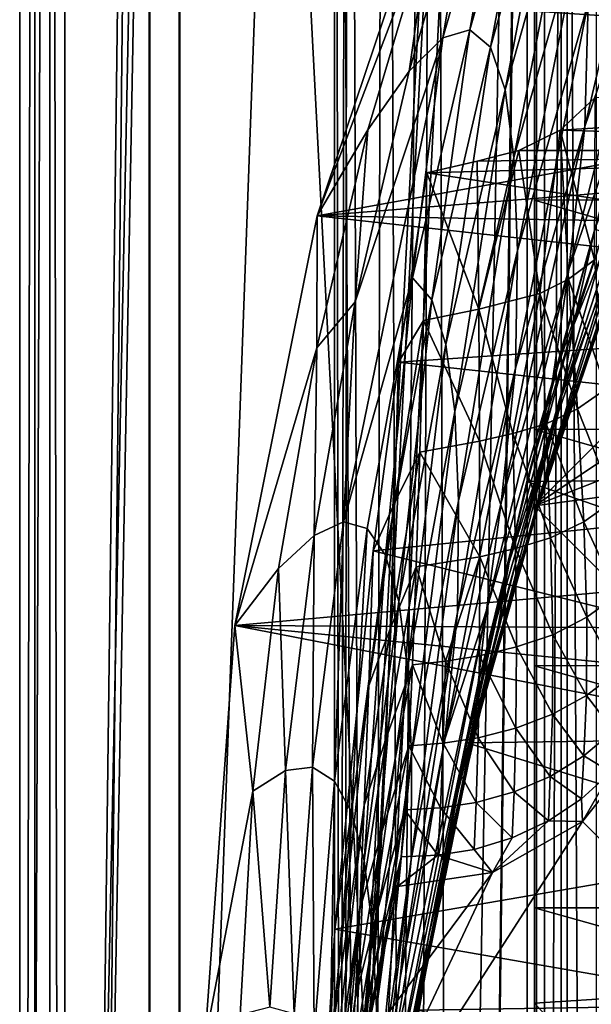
# Model space of a CAD drawing. Header units: metres. Extents: x 0 to 804, y -808 to 0.
# Tile 42 of 122: x 0 to 57, y -368 to -269. Entities that reach past the tile are written whole.
import ezdxf

# ---------------------------------------------------------------- set-up
doc = ezdxf.new("R2010")
doc.units = ezdxf.units.M

msp = doc.modelspace()

# ---------------------------------------------------------------- linework, layer by layer
at = {"layer": 'None'}
for points in [[(4.507202, -787.007385, 163.059998), (4.507202, -787.007385, 176.059998), (4.507202, -17.007202, 163.059998)], [(4.507202, -787.007385, 176.059998), (4.507202, -787.007385, 2050.060059), (4.507202, -17.007202, 163.059998)], [(4.507202, -17.007202, 163.059998), (4.507202, -787.007385, 2050.060059), (4.507202, -787.007385, 2063.060059)], [(4.507202, -17.007202, 2063.060059), (4.507202, -17.007202, 2050.060059), (4.507202, -787.007385, 2063.060059)], [(4.507202, -17.007202, 2050.060059), (4.507202, -17.007202, 176.059998), (4.507202, -787.007385, 2063.060059)], [(4.507202, -787.007385, 2063.060059), (4.507202, -17.007202, 176.059998), (4.507202, -17.007202, 163.059998)], [(4.507202, -17.007202, 2063.060059), (4.507202, -787.007385, 2063.060059), (31.507202, -50.00708, 2063.060059)], [(31.507202, -50.00708, 163.059998), (4.507202, -787.007385, 163.059998), (4.507202, -17.007202, 163.059998)], [(31.507202, -50.00708, 2063.060059), (4.507202, -787.007385, 2063.060059), (31.50724, -753.007568, 2063.060059)], [(31.50724, -753.007568, 163.059998), (4.507202, -787.007385, 163.059998), (31.507202, -50.00708, 163.059998)], [(32.84697, -55.007114, 2063.060059), (31.507202, -50.00708, 2063.060059), (31.50724, -753.007568, 2063.060059)], [(32.350048, -748.59021, 163.059998), (31.507202, -50.00708, 163.059998), (35.022003, -744.522339, 163.059998)], [(31.507202, -50.00708, 163.059998), (32.84697, -55.007114, 163.059998), (35.022003, -744.522339, 163.059998)], [(32.350048, -748.59021, 163.059998), (31.50724, -753.007568, 163.059998), (31.507202, -50.00708, 163.059998)], [(32.84697, -55.007114, 2063.060059), (31.50724, -753.007568, 2063.060059), (32.350048, -748.59021, 2063.060059)], [(35.022003, -744.522339, 2063.060059), (32.84697, -55.007114, 2063.060059), (32.350048, -748.59021, 2063.060059)], [(36.507271, -58.667374, 2063.060059), (32.84697, -55.007114, 2063.060059), (35.022003, -744.522339, 2063.060059)], [(35.022003, -744.522339, 163.059998), (32.84697, -55.007114, 163.059998), (36.507271, -58.667374, 163.059998)], [(39.089863, -741.85022, 2063.060059), (36.507271, -58.667374, 2063.060059), (35.022003, -744.522339, 2063.060059)], [(35.022003, -744.522339, 163.059998), (36.507271, -58.667374, 163.059998), (41.507324, -60.00708, 163.059998)], [(41.507324, -60.00708, 2063.060059), (36.507271, -58.667374, 2063.060059), (39.089863, -741.85022, 2063.060059)], [(39.089863, -741.85022, 163.059998), (35.022003, -744.522339, 163.059998), (41.507324, -60.00708, 163.059998)], [(43.50724, -741.007568, 2063.060059), (41.507324, -60.00708, 2063.060059), (39.089863, -741.85022, 2063.060059)], [(39.089863, -741.85022, 163.059998), (41.507324, -60.00708, 163.059998), (51.506599, -78.007202, 163.059998)], [(43.50724, -741.007568, 2063.060059), (51.507202, -88.189682, 2063.060059), (41.507324, -60.00708, 2063.060059)], [(43.50724, -741.007568, 163.059998), (39.089863, -741.85022, 163.059998), (51.506599, -78.007202, 163.059998)], [(43.50724, -741.007568, 163.059998), (51.506599, -78.007202, 163.059998), (51.506599, -731.007568, 163.059998)], [(51.505123, -358.106781, 192.135345), (51.505981, -382.757782, 189.286346), (51.506599, -78.007202, 163.059998)], [(51.506599, -78.007202, 163.059998), (51.505402, -333.866058, 196.842499), (51.505123, -358.106781, 192.135345)], [(51.506908, -310.210724, 203.288986), (51.505402, -333.866058, 196.842499), (51.506599, -78.007202, 163.059998)], [(51.505981, -382.757782, 189.286346), (51.506599, -407.620209, 188.338043), (51.506599, -78.007202, 163.059998)], [(51.506599, -78.007202, 163.059998), (51.506599, -407.620209, 188.338043), (51.506599, -731.007568, 163.059998)], [(51.506599, -78.007202, 163.059998), (51.508282, -265.193634, 221.058258), (51.508282, -287.269989, 211.371628)], [(51.508282, -287.269989, 211.371628), (51.506908, -310.210724, 203.288986), (51.506599, -78.007202, 163.059998)], [(51.507271, -731.007568, 2063.060059), (51.507202, -88.189682, 2063.060059), (43.50724, -741.007568, 2063.060059)], [(51.507271, -731.007568, 2063.060059), (51.507236, -417.552612, 2040.109741), (51.507202, -88.189682, 2063.060059)], [(51.507236, -417.552612, 2040.109741), (51.507233, -367.649658, 2038.852661), (51.507202, -88.189682, 2063.060059)], [(51.507202, -88.189682, 2063.060059), (51.507233, -367.649658, 2038.852661), (51.507225, -317.873322, 2035.084595)], [(51.507225, -317.873322, 2035.084595), (51.507221, -268.349792, 2028.815063), (51.507202, -88.189682, 2063.060059)], [(65.07814, -243.123444, 1088.914551), (64.669792, -256.082184, 1140.964233), (56.563263, -279.8992, 1140.689209)], [(56.8657, -267.531952, 1088.587036), (65.07814, -243.123444, 1088.914551), (56.563263, -279.8992, 1140.689209)], [(52.029537, -245.698456, 875.93042), (47.106583, -271.949188, 929.216064), (45.047367, -270.211121, 875.804016)], [(45.047367, -270.211121, 875.804016), (49.188732, -247.23175, 822.477722), (52.029537, -245.698456, 875.93042)], [(47.106583, -271.949188, 929.216064), (52.029537, -245.698456, 875.93042), (54.181488, -246.97171, 929.424438)], [(42.351902, -271.009979, 822.429077), (49.188732, -247.23175, 822.477722), (45.047367, -270.211121, 875.804016)], [(45.602821, -251.573227, 769.225525), (49.188732, -247.23175, 822.477722), (42.351902, -271.009979, 822.429077)], [(48.564888, -276.217896, 982.522644), (47.106583, -271.949188, 929.216064), (54.181488, -246.97171, 929.424438)], [(55.682781, -251.043869, 982.801941), (48.564888, -276.217896, 982.522644), (54.181488, -246.97171, 929.424438)], [(41.199768, -258.717316, 716.345398), (29.769123, -288.846954, 664.00946), (43.095512, -249.220764, 664.00946)], [(29.769123, -288.846954, 664.00946), (198.765137, -258.214661, 664.00946), (43.095512, -249.220764, 664.00946)], [(48.564888, -276.217896, 982.522644), (55.682781, -251.043869, 982.801941), (49.458229, -283.007141, 1035.583496)], [(55.682781, -251.043869, 982.801941), (56.572258, -257.903412, 1035.907471), (49.458229, -283.007141, 1035.583496)], [(41.199768, -258.717316, 716.345398), (45.602821, -251.573227, 769.225525), (38.968174, -274.346344, 769.234619)], [(45.602821, -251.573227, 769.225525), (42.351902, -271.009979, 822.429077), (38.968174, -274.346344, 769.234619)], [(64.669792, -256.082184, 1140.964233), (54.935501, -294.194824, 1192.263794), (56.563263, -279.8992, 1140.689209)], [(64.669792, -256.082184, 1140.964233), (62.834412, -271.170074, 1192.432861), (54.935501, -294.194824, 1192.263794)], [(49.458229, -283.007141, 1035.583496), (56.572258, -257.903412, 1035.907471), (49.801239, -292.300323, 1088.259521)], [(56.572258, -257.903412, 1035.907471), (56.8657, -267.531952, 1088.587036), (49.801239, -292.300323, 1088.259521)], [(210.566864, -274.40625, 664.00946), (198.765137, -258.214661, 664.00946), (29.769123, -288.846954, 664.00946)], [(34.829597, -280.213928, 716.376343), (29.769123, -288.846954, 664.00946), (41.199768, -258.717316, 716.345398)], [(38.968174, -274.346344, 769.234619), (34.829597, -280.213928, 716.376343), (41.199768, -258.717316, 716.345398)], [(97.927361, -271.441162, 2021.094849), (92.900398, -259.074036, 2020.058228), (51.507221, -268.349792, 2028.815063)], [(51.508282, -265.193634, 221.058258), (119.537735, -265.174286, 221.006577), (125.512344, -287.226807, 211.254379)], [(51.508282, -287.269989, 211.371628), (51.508282, -265.193634, 221.058258), (125.512344, -287.226807, 211.254379)], [(49.801239, -292.300323, 1088.259521), (56.8657, -267.531952, 1088.587036), (49.594143, -304.06955, 1140.414307)], [(56.8657, -267.531952, 1088.587036), (56.563263, -279.8992, 1140.689209), (49.594143, -304.06955, 1140.414307)], [(97.927361, -271.441162, 2021.094849), (51.507221, -268.349792, 2028.815063), (51.507225, -317.873322, 2035.084595)], [(45.047367, -270.211121, 875.804016), (41.244926, -297.245697, 929.00769), (39.289799, -295.047485, 875.677673)], [(39.289799, -295.047485, 875.677673), (42.351902, -271.009979, 822.429077), (45.047367, -270.211121, 875.804016)], [(47.106583, -271.949188, 929.216064), (41.244926, -297.245697, 929.00769), (45.047367, -270.211121, 875.804016)], [(39.289799, -295.047485, 875.677673), (32.398342, -319.480072, 822.331726), (42.351902, -271.009979, 822.429077)], [(32.398342, -319.480072, 822.331726), (33.58094, -297.452545, 769.243774), (42.351902, -271.009979, 822.429077)], [(42.351902, -271.009979, 822.429077), (33.58094, -297.452545, 769.243774), (38.968174, -274.346344, 769.234619)], [(47.106583, -271.949188, 929.216064), (42.648914, -301.706268, 982.243286), (41.244926, -297.245697, 929.00769)], [(42.648914, -301.706268, 982.243286), (47.106583, -271.949188, 929.216064), (48.564888, -276.217896, 982.522644)], [(101.279259, -284.440308, 2022.353271), (97.927361, -271.441162, 2021.094849), (51.507225, -317.873322, 2035.084595)], [(62.834412, -271.170074, 1192.432861), (53.276703, -305.547058, 1244.562744), (54.935501, -294.194824, 1192.263794)], [(60.965748, -283.143341, 1244.684326), (53.276703, -305.547058, 1244.562744), (62.834412, -271.170074, 1192.432861)], [(221.249893, -292.019714, 664.00946), (210.566864, -274.40625, 664.00946), (29.769123, -288.846954, 664.00946)], [(33.58094, -297.452545, 769.243774), (34.829597, -280.213928, 716.376343), (38.968174, -274.346344, 769.234619)], [(43.53479, -308.420502, 1035.259399), (42.648914, -301.706268, 982.243286), (48.564888, -276.217896, 982.522644)], [(49.458229, -283.007141, 1035.583496), (43.53479, -308.420502, 1035.259399), (48.564888, -276.217896, 982.522644)], [(54.078239, -280.275604, 1937.036621), (120.500542, -276.184845, 1975.179077), (122.50267, -282.308044, 1976.650635)], [(54.078239, -280.275604, 1937.036621), (57.589066, -276.979004, 1938.893311), (120.500542, -276.184845, 1975.179077)], [(62.887146, -276.620544, 1483.031006), (57.55209, -290.14447, 1497.011597), (55.39505, -299.909546, 1482.906982)], [(55.39505, -299.909546, 1482.906982), (61.681568, -284.071747, 1457.278442), (62.887146, -276.620544, 1483.031006)], [(57.524555, -293.251038, 1898.185791), (57.589066, -276.979004, 1938.893311), (54.078239, -280.275604, 1937.036621)], [(29.769123, -288.846954, 664.00946), (34.829597, -280.213928, 716.376343), (29.718309, -302.048309, 716.407288)], [(29.718309, -302.048309, 716.407288), (34.829597, -280.213928, 716.376343), (33.58094, -297.452545, 769.243774)], [(56.563263, -279.8992, 1140.689209), (54.935501, -294.194824, 1192.263794), (48.163391, -317.566315, 1192.094727)], [(49.594143, -304.06955, 1140.414307), (56.563263, -279.8992, 1140.689209), (48.163391, -317.566315, 1192.094727)], [(49.931198, -282.306183, 1934.750977), (54.078239, -280.275604, 1937.036621), (122.50267, -282.308044, 1976.650635)], [(49.931198, -282.306183, 1934.750977), (52.029884, -296.597198, 1895.898926), (54.078239, -280.275604, 1937.036621)], [(52.029884, -296.597198, 1895.898926), (54.907005, -295.174744, 1897.114868), (54.078239, -280.275604, 1937.036621)], [(54.078239, -280.275604, 1937.036621), (54.907005, -295.174744, 1897.114868), (57.524555, -293.251038, 1898.185791)], [(40.749649, -284.530243, 1929.577759), (122.50267, -282.308044, 1976.650635), (125.763535, -297.528656, 1979.861694)], [(40.749649, -284.530243, 1929.577759), (45.77475, -283.381561, 1932.410034), (122.50267, -282.308044, 1976.650635)], [(45.77475, -283.381561, 1932.410034), (49.931198, -282.306183, 1934.750977), (122.50267, -282.308044, 1976.650635)], [(45.77475, -283.381561, 1932.410034), (45.930016, -298.175507, 1893.224365), (49.931198, -282.306183, 1934.750977)], [(45.930016, -298.175507, 1893.224365), (52.029884, -296.597198, 1895.898926), (49.931198, -282.306183, 1934.750977)], [(45.77475, -283.381561, 1932.410034), (40.749649, -284.530243, 1929.577759), (45.930016, -298.175507, 1893.224365)], [(43.916042, -317.373535, 1087.932007), (43.53479, -308.420502, 1035.259399), (49.458229, -283.007141, 1035.583496)], [(49.801239, -292.300323, 1088.259521), (43.916042, -317.373535, 1087.932007), (49.458229, -283.007141, 1035.583496)], [(59.814461, -291.259888, 1297.666626), (52.2841, -313.266785, 1297.537109), (60.965748, -283.143341, 1244.684326)], [(52.2841, -313.266785, 1297.537109), (53.276703, -305.547058, 1244.562744), (60.965748, -283.143341, 1244.684326)], [(40.393444, -299.32724, 1890.609253), (40.749649, -284.530243, 1929.577759), (37.899155, -303.468689, 1929.92688)], [(37.899155, -303.468689, 1929.92688), (40.749649, -284.530243, 1929.577759), (125.763535, -297.528656, 1979.861694)], [(40.749649, -284.530243, 1929.577759), (40.393444, -299.32724, 1890.609253), (45.930016, -298.175507, 1893.224365)], [(51.507225, -317.873322, 2035.084595), (102.85495, -297.715393, 2023.783569), (101.279259, -284.440308, 2022.353271)], [(54.242065, -306.833618, 1457.091187), (61.681568, -284.071747, 1457.278442), (55.39505, -299.909546, 1482.906982)], [(61.681568, -284.071747, 1457.278442), (54.242065, -306.833618, 1457.091187), (60.635803, -289.623535, 1431.048828)], [(51.506908, -310.210724, 203.288986), (51.508282, -287.269989, 211.371628), (130.585052, -310.162048, 203.132584)], [(51.508282, -287.269989, 211.371628), (125.512344, -287.226807, 211.254379), (130.585052, -310.162048, 203.132584)], [(21.542414, -329.835541, 664.00946), (29.769123, -288.846954, 664.00946), (29.718309, -302.048309, 716.407288)], [(29.769123, -288.846954, 664.00946), (21.542414, -329.835541, 664.00946), (230.5896, -310.950287, 664.00946)], [(221.249893, -292.019714, 664.00946), (29.769123, -288.846954, 664.00946), (230.5896, -310.950287, 664.00946)], [(59.761429, -294.014008, 1404.606323), (60.635803, -289.623535, 1431.048828), (52.387619, -316.036987, 1404.390991)], [(60.635803, -289.623535, 1431.048828), (54.242065, -306.833618, 1457.091187), (52.387619, -316.036987, 1404.390991)], [(57.55209, -290.14447, 1497.011597), (50.73238, -315.430298, 1491.600952), (55.39505, -299.909546, 1482.906982)], [(57.55209, -290.14447, 1497.011597), (117.304489, -314.785522, 1547.515747), (50.73238, -315.430298, 1491.600952)], [(59.814461, -291.259888, 1297.666626), (59.316051, -295.41687, 1351.100952), (51.897839, -317.25882, 1350.92981)], [(52.2841, -313.266785, 1297.537109), (59.814461, -291.259888, 1297.666626), (51.897839, -317.25882, 1350.92981)], [(49.594143, -304.06955, 1140.414307), (43.792938, -328.539948, 1140.139404), (49.801239, -292.300323, 1088.259521)], [(43.792938, -328.539948, 1140.139404), (43.916042, -317.373535, 1087.932007), (49.801239, -292.300323, 1088.259521)], [(54.907005, -295.174744, 1897.114868), (58.681091, -306.149628, 1857.669678), (57.524555, -293.251038, 1898.185791)], [(54.935501, -294.194824, 1192.263794), (46.703869, -328.290955, 1244.44104), (48.163391, -317.566315, 1192.094727)], [(54.935501, -294.194824, 1192.263794), (53.276703, -305.547058, 1244.562744), (46.703869, -328.290955, 1244.44104)], [(59.761429, -294.014008, 1404.606323), (52.387619, -316.036987, 1404.390991), (59.306942, -296.005493, 1377.895752)], [(34.766834, -320.137848, 875.55127), (32.398342, -319.480072, 822.331726), (39.289799, -295.047485, 875.677673)], [(36.604397, -322.793304, 928.799316), (34.766834, -320.137848, 875.55127), (39.289799, -295.047485, 875.677673)], [(41.244926, -297.245697, 929.00769), (36.604397, -322.793304, 928.799316), (39.289799, -295.047485, 875.677673)], [(59.316051, -295.41687, 1351.100952), (51.927769, -317.852356, 1377.698486), (51.897839, -317.25882, 1350.92981)], [(59.306942, -296.005493, 1377.895752), (51.927769, -317.852356, 1377.698486), (59.316051, -295.41687, 1351.100952)], [(54.907005, -295.174744, 1897.114868), (52.029884, -296.597198, 1895.898926), (55.820549, -308.160889, 1856.758423)], [(55.820549, -308.160889, 1856.758423), (58.681091, -306.149628, 1857.669678), (54.907005, -295.174744, 1897.114868)], [(52.029884, -296.597198, 1895.898926), (45.930016, -298.175507, 1893.224365), (49.357777, -310.614532, 1854.585938)], [(52.678467, -309.671082, 1855.721924), (52.029884, -296.597198, 1895.898926), (49.357777, -310.614532, 1854.585938)], [(52.387619, -316.036987, 1404.390991), (51.927769, -317.852356, 1377.698486), (59.306942, -296.005493, 1377.895752)], [(52.029884, -296.597198, 1895.898926), (52.678467, -309.671082, 1855.721924), (55.820549, -308.160889, 1856.758423)], [(29.718309, -302.048309, 716.407288), (33.58094, -297.452545, 769.243774), (29.455402, -320.818298, 769.25293)], [(33.58094, -297.452545, 769.243774), (32.398342, -319.480072, 822.331726), (29.455402, -320.818298, 769.25293)], [(41.244926, -297.245697, 929.00769), (37.94062, -327.44281, 981.963928), (36.604397, -322.793304, 928.799316)], [(37.899155, -303.468689, 1929.92688), (125.763535, -297.528656, 1979.861694), (126.621521, -313.122559, 1982.754639)], [(42.648914, -301.706268, 982.243286), (37.94062, -327.44281, 981.963928), (41.244926, -297.245697, 929.00769)], [(45.930016, -298.175507, 1893.224365), (40.393444, -299.32724, 1890.609253), (46.024761, -311.381439, 1853.437134)], [(49.357777, -310.614532, 1854.585938), (45.930016, -298.175507, 1893.224365), (46.024761, -311.381439, 1853.437134)], [(102.648674, -311.06076, 2025.353882), (102.85495, -297.715393, 2023.783569), (51.507225, -317.873322, 2035.084595)], [(40.032047, -312.484985, 1851.073364), (40.393444, -299.32724, 1890.609253), (37.492386, -317.597809, 1890.819336)], [(37.492386, -317.597809, 1890.819336), (40.393444, -299.32724, 1890.609253), (37.899155, -303.468689, 1929.92688)], [(40.393444, -299.32724, 1890.609253), (40.032047, -312.484985, 1851.073364), (46.024761, -311.381439, 1853.437134)], [(55.39505, -299.909546, 1482.906982), (50.73238, -315.430298, 1491.600952), (48.97163, -323.508942, 1482.782959)], [(48.97163, -323.508942, 1482.782959), (54.242065, -306.833618, 1457.091187), (55.39505, -299.909546, 1482.906982)], [(21.542414, -329.835541, 664.00946), (29.718309, -302.048309, 716.407288), (25.882372, -324.144958, 716.438232)], [(29.718309, -302.048309, 716.407288), (29.455402, -320.818298, 769.25293), (25.882372, -324.144958, 716.438232)], [(38.805603, -334.079041, 1034.935303), (37.94062, -327.44281, 981.963928), (42.648914, -301.706268, 982.243286)], [(38.805603, -334.079041, 1034.935303), (42.648914, -301.706268, 982.243286), (43.53479, -308.420502, 1035.259399)], [(37.899155, -303.468689, 1929.92688), (35.377693, -322.364014, 1931.973755), (37.492386, -317.597809, 1890.819336)], [(35.377693, -322.364014, 1931.973755), (37.899155, -303.468689, 1929.92688), (126.621521, -313.122559, 1982.754639)], [(48.163391, -317.566315, 1192.094727), (42.54784, -341.233093, 1191.925781), (49.594143, -304.06955, 1140.414307)], [(42.54784, -341.233093, 1191.925781), (43.792938, -328.539948, 1140.139404), (49.594143, -304.06955, 1140.414307)], [(53.276703, -305.547058, 1244.562744), (45.859383, -335.60733, 1297.407471), (46.703869, -328.290955, 1244.44104)], [(52.2841, -313.266785, 1297.537109), (45.859383, -335.60733, 1297.407471), (53.276703, -305.547058, 1244.562744)], [(58.681091, -306.149628, 1857.669678), (55.820549, -308.160889, 1856.758423), (59.459244, -317.333099, 1816.61499)], [(52.387619, -316.036987, 1404.390991), (54.242065, -306.833618, 1457.091187), (46.098358, -338.380402, 1404.175781)], [(54.242065, -306.833618, 1457.091187), (47.876541, -329.909271, 1456.904053), (46.098358, -338.380402, 1404.175781)], [(47.876541, -329.909271, 1456.904053), (54.242065, -306.833618, 1457.091187), (48.97163, -323.508942, 1482.782959)], [(39.211666, -342.688873, 1087.60437), (38.805603, -334.079041, 1034.935303), (43.53479, -308.420502, 1035.259399)], [(43.916042, -317.373535, 1087.932007), (39.211666, -342.688873, 1087.60437), (43.53479, -308.420502, 1035.259399)], [(55.820549, -308.160889, 1856.758423), (52.678467, -309.671082, 1855.721924), (56.440907, -319.449127, 1815.86438)], [(59.459244, -317.333099, 1816.61499), (55.820549, -308.160889, 1856.758423), (56.440907, -319.449127, 1815.86438)], [(52.678467, -309.671082, 1855.721924), (49.357777, -310.614532, 1854.585938), (53.118622, -321.07016, 1815.01001)], [(51.505402, -333.866058, 196.842499), (51.506908, -310.210724, 203.288986), (134.651291, -333.839661, 196.71907)], [(51.506908, -310.210724, 203.288986), (130.585052, -310.162048, 203.132584), (134.651291, -333.839661, 196.71907)], [(56.440907, -319.449127, 1815.86438), (52.678467, -309.671082, 1855.721924), (53.118622, -321.07016, 1815.01001)], [(230.5896, -310.950287, 664.00946), (21.542414, -329.835541, 664.00946), (238.372696, -331.048981, 664.00946)], [(46.024761, -311.381439, 1853.437134), (40.032047, -312.484985, 1851.073364), (46.051197, -322.957794, 1813.125)], [(49.357777, -310.614532, 1854.585938), (46.024761, -311.381439, 1853.437134), (49.601456, -322.135895, 1814.073486)], [(49.601456, -322.135895, 1814.073486), (46.024761, -311.381439, 1853.437134), (46.051197, -322.957794, 1813.125)], [(53.118622, -321.07016, 1815.01001), (49.357777, -310.614532, 1854.585938), (49.601456, -322.135895, 1814.073486)], [(98.380005, -364.647919, 2030.431641), (102.648674, -311.06076, 2025.353882), (51.507225, -317.873322, 2035.084595)], [(35.377693, -322.364014, 1931.973755), (126.621521, -313.122559, 1982.754639), (123.580978, -344.390259, 1987.365723)], [(39.666584, -323.96521, 1811.092285), (40.032047, -312.484985, 1851.073364), (37.080849, -330.161072, 1851.190063)], [(37.080849, -330.161072, 1851.190063), (40.032047, -312.484985, 1851.073364), (37.492386, -317.597809, 1890.819336)], [(40.032047, -312.484985, 1851.073364), (39.666584, -323.96521, 1811.092285), (46.051197, -322.957794, 1813.125)], [(45.859383, -335.60733, 1297.407471), (52.2841, -313.266785, 1297.537109), (45.574722, -339.427856, 1350.758789)], [(52.2841, -313.266785, 1297.537109), (51.897839, -317.25882, 1350.92981), (45.574722, -339.427856, 1350.758789)], [(117.304489, -314.785522, 1547.515747), (123.201004, -340.560608, 1553.07605), (50.73238, -315.430298, 1491.600952)], [(50.73238, -315.430298, 1491.600952), (44.751545, -341.58139, 1487.285645), (48.97163, -323.508942, 1482.782959)], [(50.73238, -315.430298, 1491.600952), (123.201004, -340.560608, 1553.07605), (44.751545, -341.58139, 1487.285645)], [(52.387619, -316.036987, 1404.390991), (46.098358, -338.380402, 1404.175781), (51.927769, -317.852356, 1377.698486)], [(45.574722, -339.427856, 1350.758789), (51.897839, -317.25882, 1350.92981), (45.63842, -340.02298, 1377.501343)], [(51.897839, -317.25882, 1350.92981), (51.927769, -317.852356, 1377.698486), (45.63842, -340.02298, 1377.501343)], [(35.377693, -322.364014, 1931.973755), (34.932304, -335.842224, 1892.514404), (37.492386, -317.597809, 1890.819336)], [(37.492386, -317.597809, 1890.819336), (34.932304, -335.842224, 1892.514404), (37.080849, -330.161072, 1851.190063)], [(39.211666, -342.688873, 1087.60437), (43.916042, -317.373535, 1087.932007), (39.159111, -353.249329, 1139.86438)], [(43.916042, -317.373535, 1087.932007), (43.792938, -328.539948, 1140.139404), (39.159111, -353.249329, 1139.86438)], [(48.163391, -317.566315, 1192.094727), (46.703869, -328.290955, 1244.44104), (42.54784, -341.233093, 1191.925781)], [(51.927769, -317.852356, 1377.698486), (46.098358, -338.380402, 1404.175781), (45.63842, -340.02298, 1377.501343)], [(98.380005, -364.647919, 2030.431641), (51.507225, -317.873322, 2035.084595), (51.507233, -367.649658, 2038.852661)], [(56.440907, -319.449127, 1815.86438), (59.83065, -326.777863, 1775.112915), (59.459244, -317.333099, 1816.61499)], [(29.455402, -320.818298, 769.25293), (32.398342, -319.480072, 822.331726), (29.301861, -344.028778, 822.28302)], [(32.398342, -319.480072, 822.331726), (31.487923, -345.413086, 875.424805), (29.301861, -344.028778, 822.28302)], [(32.398342, -319.480072, 822.331726), (34.766834, -320.137848, 875.55127), (31.487923, -345.413086, 875.424805)], [(34.766834, -320.137848, 875.55127), (33.195782, -348.52536, 928.590759), (31.487923, -345.413086, 875.424805)], [(33.195782, -348.52536, 928.590759), (34.766834, -320.137848, 875.55127), (36.604397, -322.793304, 928.799316)], [(53.118622, -321.07016, 1815.01001), (56.743958, -329.014557, 1774.521606), (56.440907, -319.449127, 1815.86438)], [(56.743958, -329.014557, 1774.521606), (59.83065, -326.777863, 1775.112915), (56.440907, -319.449127, 1815.86438)], [(25.882372, -324.144958, 716.438232), (29.455402, -320.818298, 769.25293), (26.598354, -344.369598, 769.262085)], [(29.455402, -320.818298, 769.25293), (29.301861, -344.028778, 822.28302), (26.598354, -344.369598, 769.262085)], [(49.601456, -322.135895, 1814.073486), (53.331184, -330.765411, 1773.849121), (53.118622, -321.07016, 1815.01001)], [(53.331184, -330.765411, 1773.849121), (56.743958, -329.014557, 1774.521606), (53.118622, -321.07016, 1815.01001)], [(46.051197, -322.957794, 1813.125), (49.700863, -331.975952, 1773.112671), (49.601456, -322.135895, 1814.073486)], [(49.700863, -331.975952, 1773.112671), (53.331184, -330.765411, 1773.849121), (49.601456, -322.135895, 1814.073486)], [(35.377693, -322.364014, 1931.973755), (31.526579, -360.235809, 1936.700195), (34.932304, -335.842224, 1892.514404)], [(31.526579, -360.235809, 1936.700195), (35.377693, -322.364014, 1931.973755), (123.580978, -344.390259, 1987.365723)], [(34.452133, -353.36319, 981.684448), (33.195782, -348.52536, 928.590759), (36.604397, -322.793304, 928.799316)], [(37.94062, -327.44281, 981.963928), (34.452133, -353.36319, 981.684448), (36.604397, -322.793304, 928.799316)], [(46.051197, -322.957794, 1813.125), (39.666584, -323.96521, 1811.092285), (42.611317, -333.403961, 1771.670776)], [(42.611317, -333.403961, 1771.670776), (46.001991, -332.866638, 1772.365234), (46.051197, -322.957794, 1813.125)], [(46.001991, -332.866638, 1772.365234), (49.700863, -331.975952, 1773.112671), (46.051197, -322.957794, 1813.125)], [(21.542414, -329.835541, 664.00946), (25.882372, -324.144958, 716.438232), (23.327251, -346.427307, 716.469238)], [(23.327251, -346.427307, 716.469238), (25.882372, -324.144958, 716.438232), (26.598354, -344.369598, 769.262085)], [(39.297432, -333.763855, 1770.707764), (39.666584, -323.96521, 1811.092285), (36.665569, -341.12796, 1811.139404)], [(36.665569, -341.12796, 1811.139404), (39.666584, -323.96521, 1811.092285), (37.080849, -330.161072, 1851.190063)], [(39.666584, -323.96521, 1811.092285), (39.297432, -333.763855, 1770.707764), (42.611317, -333.403961, 1771.670776)], [(48.97163, -323.508942, 1482.782959), (44.751545, -341.58139, 1487.285645), (43.642365, -347.377594, 1482.658936)], [(43.642365, -347.377594, 1482.658936), (47.876541, -329.909271, 1456.904053), (48.97163, -323.508942, 1482.782959)], [(59.83065, -326.777863, 1775.112915), (56.743958, -329.014557, 1774.521606), (59.770374, -334.464355, 1733.256958)], [(34.452133, -353.36319, 981.684448), (37.94062, -327.44281, 981.963928), (35.284138, -359.920746, 1034.611084)], [(35.284138, -359.920746, 1034.611084), (37.94062, -327.44281, 981.963928), (38.805603, -334.079041, 1034.935303)], [(46.703869, -328.290955, 1244.44104), (45.859383, -335.60733, 1297.407471), (36.404823, -381.089539, 1297.148193)], [(36.404823, -381.089539, 1297.148193), (36.989143, -374.592438, 1244.197876), (46.703869, -328.290955, 1244.44104)], [(46.703869, -328.290955, 1244.44104), (36.989143, -374.592438, 1244.197876), (42.54784, -341.233093, 1191.925781)], [(39.159111, -353.249329, 1139.86438), (43.792938, -328.539948, 1140.139404), (38.08622, -365.135712, 1191.756714)], [(43.792938, -328.539948, 1140.139404), (42.54784, -341.233093, 1191.925781), (38.08622, -365.135712, 1191.756714)], [(56.743958, -329.014557, 1774.521606), (53.331184, -330.765411, 1773.849121), (56.708183, -336.835907, 1732.821045)], [(56.743958, -329.014557, 1774.521606), (56.708183, -336.835907, 1732.821045), (59.770374, -334.464355, 1733.256958)], [(18.532497, -371.53363, 664.009521), (21.542414, -329.835541, 664.00946), (23.327251, -346.427307, 716.469238)], [(21.542414, -329.835541, 664.00946), (18.532497, -371.53363, 664.009521), (248.535889, -373.943481, 664.00946)], [(21.542414, -329.835541, 664.00946), (244.407791, -352.123718, 664.00946), (238.372696, -331.048981, 664.00946)], [(244.407791, -352.123718, 664.00946), (21.542414, -329.835541, 664.00946), (248.535889, -373.943481, 664.00946)], [(46.098358, -338.380402, 1404.175781), (47.876541, -329.909271, 1456.904053), (42.610882, -353.256531, 1456.716919)], [(47.876541, -329.909271, 1456.904053), (43.642365, -347.377594, 1482.658936), (42.610882, -353.256531, 1456.716919)], [(34.932304, -335.842224, 1892.514404), (34.48259, -347.82843, 1852.578735), (37.080849, -330.161072, 1851.190063)], [(37.080849, -330.161072, 1851.190063), (34.48259, -347.82843, 1852.578735), (36.665569, -341.12796, 1811.139404)], [(53.298824, -338.731323, 1732.326416), (53.331184, -330.765411, 1773.849121), (49.700863, -331.975952, 1773.112671)], [(56.708183, -336.835907, 1732.821045), (53.331184, -330.765411, 1773.849121), (53.298824, -338.731323, 1732.326416)], [(49.643154, -340.1008, 1731.786255), (49.700863, -331.975952, 1773.112671), (46.001991, -332.866638, 1772.365234)], [(53.298824, -338.731323, 1732.326416), (49.700863, -331.975952, 1773.112671), (49.643154, -340.1008, 1731.786255)], [(45.870304, -341.072998, 1731.236694), (46.001991, -332.866638, 1772.365234), (42.611317, -333.403961, 1771.670776)], [(46.001991, -332.866638, 1772.365234), (45.870304, -341.072998, 1731.236694), (49.643154, -340.1008, 1731.786255)], [(38.925175, -341.870117, 1729.983887), (39.297432, -333.763855, 1770.707764), (36.246895, -350.492981, 1770.71106)], [(36.246895, -350.492981, 1770.71106), (39.297432, -333.763855, 1770.707764), (36.665569, -341.12796, 1811.139404)], [(39.297432, -333.763855, 1770.707764), (38.925175, -341.870117, 1729.983887), (42.374626, -341.611237, 1730.726563)], [(42.611317, -333.403961, 1771.670776), (39.297432, -333.763855, 1770.707764), (42.374626, -341.611237, 1730.726563)], [(42.374626, -341.611237, 1730.726563), (45.870304, -341.072998, 1731.236694), (42.611317, -333.403961, 1771.670776)], [(51.505123, -358.106781, 192.135345), (51.505402, -333.866058, 196.842499), (137.623352, -358.098541, 192.082504)], [(51.505402, -333.866058, 196.842499), (134.651291, -333.839661, 196.71907), (137.623352, -358.098541, 192.082504)], [(35.702938, -368.186584, 1087.276611), (35.284138, -359.920746, 1034.611084), (38.805603, -334.079041, 1034.935303)], [(35.702938, -368.186584, 1087.276611), (38.805603, -334.079041, 1034.935303), (39.211666, -342.688873, 1087.60437)], [(59.770374, -334.464355, 1733.256958), (56.708183, -336.835907, 1732.821045), (59.418037, -340.377441, 1691.127808)], [(31.526579, -360.235809, 1936.700195), (31.016033, -372.426849, 1896.460327), (34.932304, -335.842224, 1892.514404)], [(34.932304, -335.842224, 1892.514404), (31.016033, -372.426849, 1896.460327), (34.48259, -347.82843, 1852.578735)], [(45.859383, -335.60733, 1297.407471), (36.287312, -384.554565, 1350.416504), (36.404823, -381.089539, 1297.148193)], [(45.859383, -335.60733, 1297.407471), (45.574722, -339.427856, 1350.758789), (36.287312, -384.554565, 1350.416504)], [(56.437775, -342.895996, 1690.84314), (56.708183, -336.835907, 1732.821045), (53.298824, -338.731323, 1732.326416)], [(56.708183, -336.835907, 1732.821045), (56.437775, -342.895996, 1690.84314), (59.418037, -340.377441, 1691.127808)], [(45.63842, -340.02298, 1377.501343), (46.098358, -338.380402, 1404.175781), (40.920334, -361.000122, 1403.960449)], [(46.098358, -338.380402, 1404.175781), (42.610882, -353.256531, 1456.716919), (40.920334, -361.000122, 1403.960449)], [(53.091282, -344.945892, 1690.521606), (53.298824, -338.731323, 1732.326416), (49.643154, -340.1008, 1731.786255)], [(56.437775, -342.895996, 1690.84314), (53.298824, -338.731323, 1732.326416), (53.091282, -344.945892, 1690.521606)], [(45.574722, -339.427856, 1350.758789), (36.400517, -385.146667, 1377.106812), (36.287312, -384.554565, 1350.416504)], [(36.400517, -385.146667, 1377.106812), (45.574722, -339.427856, 1350.758789), (45.63842, -340.02298, 1377.501343)], [(40.920334, -361.000122, 1403.960449), (36.400517, -385.146667, 1377.106812), (45.63842, -340.02298, 1377.501343)], [(123.201004, -340.560608, 1553.07605), (127.063629, -366.969482, 1556.992432), (44.751545, -341.58139, 1487.285645)], [(45.870304, -341.072998, 1731.236694), (49.467495, -346.479889, 1690.172363), (49.643154, -340.1008, 1731.786255)], [(49.643154, -340.1008, 1731.786255), (49.467495, -346.479889, 1690.172363), (53.091282, -344.945892, 1690.521606)], [(59.418037, -340.377441, 1691.127808), (56.437775, -342.895996, 1690.84314), (59.152756, -344.506378, 1648.81665)], [(34.48259, -347.82843, 1852.578735), (34.02943, -358.299255, 1812.246216), (36.665569, -341.12796, 1811.139404)], [(36.665569, -341.12796, 1811.139404), (34.02943, -358.299255, 1812.246216), (36.246895, -350.492981, 1770.71106)], [(38.550404, -348.275299, 1688.984375), (38.925175, -341.870117, 1729.983887), (35.825363, -358.246124, 1729.964722)], [(35.825363, -358.246124, 1729.964722), (38.925175, -341.870117, 1729.983887), (36.246895, -350.492981, 1770.71106)], [(42.54784, -341.233093, 1191.925781), (36.989143, -374.592438, 1244.197876), (38.08622, -365.135712, 1191.756714)], [(38.925175, -341.870117, 1729.983887), (38.550404, -348.275299, 1688.984375), (42.110706, -348.098694, 1689.485596)], [(42.374626, -341.611237, 1730.726563), (38.925175, -341.870117, 1729.983887), (42.110706, -348.098694, 1689.485596)], [(44.751545, -341.58139, 1487.285645), (39.874596, -368.346375, 1483.866333), (43.642365, -347.377594, 1482.658936)], [(44.751545, -341.58139, 1487.285645), (127.063629, -366.969482, 1556.992432), (39.874596, -368.346375, 1483.866333)], [(42.110706, -348.098694, 1689.485596), (45.672943, -347.5448, 1689.815796), (42.374626, -341.611237, 1730.726563)], [(45.672943, -347.5448, 1689.815796), (45.870304, -341.072998, 1731.236694), (42.374626, -341.611237, 1730.726563)], [(45.870304, -341.072998, 1731.236694), (45.672943, -347.5448, 1689.815796), (49.467495, -346.479889, 1690.172363)], [(56.309132, -349.469543, 1606.41626), (128.348663, -421.585938, 1606.41626), (62.734837, -341.381683, 1606.41626)], [(56.309132, -349.469543, 1606.41626), (62.734837, -341.381683, 1606.41626), (59.152756, -344.506378, 1648.81665)], [(35.708858, -378.140198, 1139.589355), (35.702938, -368.186584, 1087.276611), (39.211666, -342.688873, 1087.60437)], [(39.159111, -353.249329, 1139.86438), (35.708858, -378.140198, 1139.589355), (39.211666, -342.688873, 1087.60437)], [(56.219753, -347.181946, 1648.677979), (56.437775, -342.895996, 1690.84314), (53.091282, -344.945892, 1690.521606)], [(56.437775, -342.895996, 1690.84314), (56.219753, -347.181946, 1648.677979), (59.152756, -344.506378, 1648.81665)], [(23.327251, -346.427307, 716.469238), (26.598354, -344.369598, 769.262085), (25.022991, -368.035339, 769.27124)], [(25.022991, -368.035339, 769.27124), (26.598354, -344.369598, 769.262085), (27.474789, -368.694031, 822.234314)], [(26.598354, -344.369598, 769.262085), (29.301861, -344.028778, 822.28302), (27.474789, -368.694031, 822.234314)], [(29.301861, -344.028778, 822.28302), (29.466227, -370.806824, 875.298218), (27.474789, -368.694031, 822.234314)], [(29.301861, -344.028778, 822.28302), (31.487923, -345.413086, 875.424805), (29.466227, -370.806824, 875.298218)], [(31.526579, -360.235809, 1936.700195), (123.580978, -344.390259, 1987.365723), (121.380966, -375.919586, 1990.435425)], [(59.152756, -344.506378, 1648.81665), (56.219753, -347.181946, 1648.677979), (56.309132, -349.469543, 1606.41626)], [(31.487923, -345.413086, 875.424805), (31.032248, -374.377594, 928.382141), (29.466227, -370.806824, 875.298218)], [(31.487923, -345.413086, 875.424805), (33.195782, -348.52536, 928.590759), (31.032248, -374.377594, 928.382141)], [(49.467495, -346.479889, 1690.172363), (52.904934, -349.391449, 1648.522339), (53.091282, -344.945892, 1690.521606)], [(53.091282, -344.945892, 1690.521606), (52.904934, -349.391449, 1648.522339), (56.219753, -347.181946, 1648.677979)], [(18.532497, -371.53363, 664.009521), (23.327251, -346.427307, 716.469238), (22.066177, -368.821777, 716.500183)], [(22.066177, -368.821777, 716.500183), (23.327251, -346.427307, 716.469238), (25.022991, -368.035339, 769.27124)], [(45.672943, -347.5448, 1689.815796), (49.288589, -351.0867, 1648.354492), (49.467495, -346.479889, 1690.172363)], [(49.467495, -346.479889, 1690.172363), (49.288589, -351.0867, 1648.354492), (52.904934, -349.391449, 1648.522339)], [(31.016033, -372.426849, 1896.460327), (30.50206, -383.276001, 1855.830322), (34.48259, -347.82843, 1852.578735)], [(34.48259, -347.82843, 1852.578735), (30.50206, -383.276001, 1855.830322), (34.02943, -358.299255, 1812.246216)], [(43.642365, -347.377594, 1482.658936), (39.874596, -368.346375, 1483.866333), (39.393082, -371.465759, 1482.534912)], [(42.610882, -353.256531, 1456.716919), (43.642365, -347.377594, 1482.658936), (39.393082, -371.465759, 1482.534912)], [(45.461071, -352.254059, 1648.182495), (45.672943, -347.5448, 1689.815796), (42.110706, -348.098694, 1689.485596)], [(49.288589, -351.0867, 1648.354492), (45.672943, -347.5448, 1689.815796), (45.461071, -352.254059, 1648.182495)], [(56.219753, -347.181946, 1648.677979), (52.904934, -349.391449, 1648.522339), (56.309132, -349.469543, 1606.41626)], [(33.195782, -348.52536, 928.590759), (32.196648, -379.405334, 981.404785), (31.032248, -374.377594, 928.382141)], [(32.196648, -379.405334, 981.404785), (33.195782, -348.52536, 928.590759), (34.452133, -353.36319, 981.684448)], [(38.173706, -352.977631, 1647.774414), (38.550404, -348.275299, 1688.984375), (35.401508, -364.379333, 1688.959961)], [(35.401508, -364.379333, 1688.959961), (38.550404, -348.275299, 1688.984375), (35.825363, -358.246124, 1729.964722)], [(38.550404, -348.275299, 1688.984375), (38.173706, -352.977631, 1647.774414), (41.833153, -352.843475, 1648.023438)], [(42.110706, -348.098694, 1689.485596), (38.550404, -348.275299, 1688.984375), (41.833153, -352.843475, 1648.023438)], [(41.833153, -352.843475, 1648.023438), (45.461071, -352.254059, 1648.182495), (42.110706, -348.098694, 1689.485596)], [(56.309132, -349.469543, 1606.41626), (31.726732, -387.663361, 1606.41626), (128.348663, -421.585938, 1606.41626)], [(56.309132, -349.469543, 1606.41626), (47.323029, -354.563934, 1606.41626), (31.726732, -387.663361, 1606.41626)], [(56.309132, -349.469543, 1606.41626), (52.904934, -349.391449, 1648.522339), (47.323029, -354.563934, 1606.41626)], [(52.904934, -349.391449, 1648.522339), (49.288589, -351.0867, 1648.354492), (47.323029, -354.563934, 1606.41626)], [(34.02943, -358.299255, 1812.246216), (33.573158, -367.247986, 1771.561768), (36.246895, -350.492981, 1770.71106)], [(36.246895, -350.492981, 1770.71106), (33.573158, -367.247986, 1771.561768), (35.825363, -358.246124, 1729.964722)], [(47.323029, -354.563934, 1606.41626), (49.288589, -351.0867, 1648.354492), (45.461071, -352.254059, 1648.182495)], [(47.323029, -354.563934, 1606.41626), (45.461071, -352.254059, 1648.182495), (41.833153, -352.843475, 1648.023438)], [(32.983624, -385.88559, 1034.286621), (32.196648, -379.405334, 981.404785), (34.452133, -353.36319, 981.684448)], [(35.284138, -359.920746, 1034.611084), (32.983624, -385.88559, 1034.286621), (34.452133, -353.36319, 981.684448)], [(38.08622, -365.135712, 1191.756714), (34.796112, -389.218781, 1191.587524), (39.159111, -353.249329, 1139.86438)], [(34.796112, -389.218781, 1191.587524), (35.708858, -378.140198, 1139.589355), (39.159111, -353.249329, 1139.86438)], [(37.795654, -355.957336, 1606.41626), (38.173706, -352.977631, 1647.774414), (34.975876, -368.89093, 1647.75769)], [(34.975876, -368.89093, 1647.75769), (38.173706, -352.977631, 1647.774414), (35.401508, -364.379333, 1688.959961)], [(41.833153, -352.843475, 1648.023438), (38.173706, -352.977631, 1647.774414), (37.795654, -355.957336, 1606.41626)], [(37.795654, -355.957336, 1606.41626), (47.323029, -354.563934, 1606.41626), (41.833153, -352.843475, 1648.023438)], [(40.920334, -361.000122, 1403.960449), (42.610882, -353.256531, 1456.716919), (38.431988, -376.824646, 1456.529663)], [(42.610882, -353.256531, 1456.716919), (39.393082, -371.465759, 1482.534912), (38.431988, -376.824646, 1456.529663)], [(47.323029, -354.563934, 1606.41626), (34.548988, -371.762421, 1606.41626), (31.726732, -387.663361, 1606.41626)], [(47.323029, -354.563934, 1606.41626), (37.795654, -355.957336, 1606.41626), (34.548988, -371.762421, 1606.41626)], [(34.548988, -371.762421, 1606.41626), (37.795654, -355.957336, 1606.41626), (34.975876, -368.89093, 1647.75769)], [(30.50206, -383.276001, 1855.830322), (29.985205, -392.770599, 1814.854736), (34.02943, -358.299255, 1812.246216)], [(34.02943, -358.299255, 1812.246216), (29.985205, -392.770599, 1814.854736), (33.573158, -367.247986, 1771.561768)], [(33.573158, -367.247986, 1771.561768), (33.114262, -374.665436, 1730.580933), (35.825363, -358.246124, 1729.964722)], [(35.825363, -358.246124, 1729.964722), (33.114262, -374.665436, 1730.580933), (35.401508, -364.379333, 1688.959961)], [(51.505123, -358.106781, 192.135345), (137.623352, -358.098541, 192.082504), (139.434647, -382.757233, 189.277145)], [(51.505981, -382.757782, 189.286346), (51.505123, -358.106781, 192.135345), (139.434647, -382.757233, 189.277145)], [(31.526579, -360.235809, 1936.700195), (29.250866, -398.433167, 1938.875854), (31.016033, -372.426849, 1896.460327)], [(29.250866, -398.433167, 1938.875854), (31.526579, -360.235809, 1936.700195), (121.380966, -375.919586, 1990.435425)], [(33.403133, -393.808685, 1086.94873), (32.983624, -385.88559, 1034.286621), (35.284138, -359.920746, 1034.611084)], [(35.702938, -368.186584, 1087.276611), (33.403133, -393.808685, 1086.94873), (35.284138, -359.920746, 1034.611084)], [(40.920334, -361.000122, 1403.960449), (36.842571, -383.843506, 1403.745117), (36.400517, -385.146667, 1377.106812)], [(36.842571, -383.843506, 1403.745117), (40.920334, -361.000122, 1403.960449), (38.431988, -376.824646, 1456.529663)], [(33.114262, -374.665436, 1730.580933), (32.653229, -380.544098, 1689.359009), (35.401508, -364.379333, 1688.959961)], [(35.401508, -364.379333, 1688.959961), (32.653229, -380.544098, 1689.359009), (34.975876, -368.89093, 1647.75769)], [(36.989143, -374.592438, 1244.197876), (34.796112, -389.218781, 1191.587524), (38.08622, -365.135712, 1191.756714)], [(97.670113, -418.167419, 2031.968872), (98.380005, -364.647919, 2030.431641), (51.507233, -367.649658, 2038.852661)], [(29.985205, -392.770599, 1814.854736), (29.465786, -400.90271, 1773.578979), (33.573158, -367.247986, 1771.561768)], [(33.573158, -367.247986, 1771.561768), (29.465786, -400.90271, 1773.578979), (33.114262, -374.665436, 1730.580933)], [(127.063629, -366.969482, 1556.992432), (128.809265, -393.768005, 1559.180054), (39.874596, -368.346375, 1483.866333)], [(97.670113, -418.167419, 2031.968872), (51.507233, -367.649658, 2038.852661), (51.507236, -417.552612, 2040.109741)]]:
    msp.add_3dface(points, dxfattribs=at)
at = {"layer": 'None012311'}
for points in [[(0, 0), (0.000011, -804.032166), (1.527202, -1.527202, 175)], [(3.000114, -3.000114), (0.000011, -804.032166), (0, 0)], [(0.000011, -804.032166), (1.527213, -802.504944, 175), (1.527202, -1.527202, 175)], [(1.527202, -1.527202, 175), (1.527213, -802.504944, 175), (15.961741, -20.921553, 175)], [(3.000114, -3.000114), (3.000125, -801.032043), (0.000011, -804.032166)], [(3.000125, -801.032043), (3.000114, -3.000114), (4.501146, -799.531006, 172)], [(3.000114, -3.000114), (4.501135, -4.501135, 172), (4.501146, -799.531006, 172)], [(4.501135, -4.501135, 172), (12.961353, -20.921553, 172), (4.501146, -799.531006, 172)], [(15.961741, -20.921553, 175), (1.527213, -802.504944, 175), (15.961364, -783.110596, 175)], [(12.961353, -20.921553, 172), (12.961364, -783.110596, 172), (4.501146, -799.531006, 172)], [(12.961353, -20.921553, 160.059708), (12.961364, -783.110596, 160.059708), (12.961353, -20.921553, 172)], [(12.961364, -783.110596, 160.059708), (12.961364, -783.110596, 172), (12.961353, -20.921553, 172)], [(12.961353, -20.921553, 160.059708), (50.772308, -61.568432, 160.059708), (12.961364, -783.110596, 160.059708)], [(15.961741, -20.921553, 163.059708), (15.961364, -783.110596, 163.059708), (52.504356, -59.607479, 163.059708)], [(15.961741, -20.921553, 175), (15.961364, -783.110596, 175), (15.961741, -20.921553, 163.059708)], [(15.961364, -783.110596, 175), (15.961364, -783.110596, 163.059708), (15.961741, -20.921553, 163.059708)], [(15.961364, -783.110596, 163.059708), (52.504345, -744.686096, 163.059708), (52.504356, -59.607479, 163.059708)], [(78.546486, -118.575203, 117.953323), (52.504356, -59.607479, 163.059708), (52.504345, -744.686096, 163.059708)], [(50.772308, -61.568432, 160.059708), (50.772308, -742.989197, 160.059708), (12.961364, -783.110596, 160.059708)], [(50.772308, -61.568432, 160.059708), (76.834984, -120.582596, 114.917824), (50.772308, -742.989197, 160.059708)], [(84.22982, -682.522278, 108.109589), (78.546486, -118.575203, 117.953323), (52.504345, -744.686096, 163.059708)], [(76.834984, -120.582596, 114.917824), (82.481255, -680.857727, 105.138191), (50.772308, -742.989197, 160.059708)]]:
    msp.add_3dface(points, dxfattribs=at)
at = {"layer": 'None012312'}
for points in [[(0.016332, -0.01608, 2051), (16.016333, -16.016081, 2051), (0.016332, -804.016052, 2051)], [(0.016332, -0.01608, 2111.02002), (0.016332, -804.016052, 2111.02002), (3.016332, -3.01608, 2111.02002)], [(0.016332, -804.016052, 2051), (0.016332, -804.016052, 2111.02002), (0.016332, -0.01608, 2051)], [(0.016332, -804.016052, 2111.02002), (0.016332, -0.01608, 2111.02002), (0.016332, -0.01608, 2051)], [(0.016332, -804.016052, 2111.02002), (3.016332, -801.016052, 2111.02002), (3.016332, -3.01608, 2111.02002)], [(3.016332, -3.01608, 2053.855957), (3.016332, -801.016052, 2053.855957), (13.016333, -13.01608, 2053.855957)], [(3.016332, -3.01608, 2053.855957), (3.016332, -3.01608, 2111.02002), (3.016332, -801.016052, 2053.855957)], [(3.016332, -3.01608, 2111.02002), (3.016332, -801.016052, 2111.02002), (3.016332, -801.016052, 2053.855957)], [(3.016332, -801.016052, 2053.855957), (13.016333, -791.016052, 2053.855957), (13.016333, -13.01608, 2053.855957)], [(13.016333, -791.016052, 2065.280029), (51.714352, -51.7141, 2065.280029), (13.016333, -13.01608, 2065.280029)], [(13.016333, -13.01608, 2065.280029), (13.016333, -13.01608, 2053.855957), (13.016333, -791.016052, 2065.280029)], [(13.016333, -13.01608, 2053.855957), (13.016333, -791.016052, 2053.855957), (13.016333, -791.016052, 2065.280029)], [(16.016333, -16.016081, 2051), (16.016333, -788.016052, 2051), (0.016332, -804.016052, 2051)], [(16.016333, -16.016081, 2051), (16.016333, -16.016081, 2063.023926), (16.016333, -788.016052, 2051)], [(16.016333, -16.016081, 2063.023926), (16.016333, -788.016052, 2063.023926), (16.016333, -788.016052, 2051)], [(16.016333, -16.016081, 2063.023926), (54.185207, -54.184956, 2063.023926), (54.185207, -749.625977, 2063.023926)], [(16.016333, -788.016052, 2063.023926), (16.016333, -16.016081, 2063.023926), (54.185207, -749.625977, 2063.023926)], [(51.714352, -751.684326, 2065.280029), (51.714352, -51.7141, 2065.280029), (13.016333, -791.016052, 2065.280029)], [(54.775116, -54.774864, 2076.154541), (51.714352, -51.7141, 2065.280029), (51.714352, -751.684326, 2065.280029)], [(54.185207, -749.625977, 2063.023926), (54.185207, -54.184956, 2063.023926), (57.672894, -741.070984, 2075.415527)], [(54.185207, -54.184956, 2063.023926), (57.672894, -57.672642, 2075.415527), (57.672894, -741.070984, 2075.415527)], [(54.775116, -744.18219, 2076.154541), (54.775116, -54.774864, 2076.154541), (51.714352, -751.684326, 2065.280029)], [(61.669197, -81.4142, 2094.728027), (54.775116, -54.774864, 2076.154541), (54.775116, -744.18219, 2076.154541)], [(62.762112, -727.559082, 2097.012207), (61.669197, -81.4142, 2094.728027), (54.775116, -744.18219, 2076.154541)]]:
    msp.add_3dface(points, dxfattribs=at)

doc.saveas('drawing.dxf')
